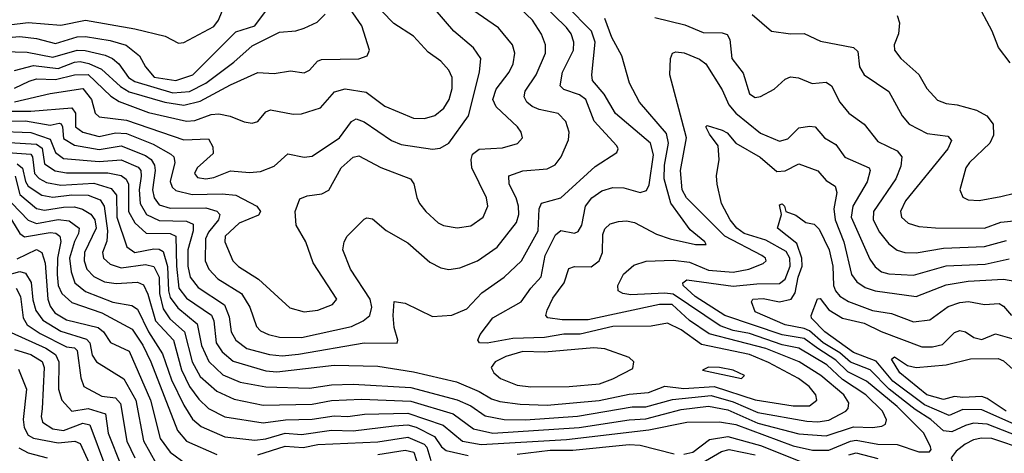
# Model space of a CAD drawing. Extents: x 1308313 to 1441400, y 959662 to 1036319.
# Tile 55 of 256: x 1346924 to 1350527, y 991311 to 992897. Entities that reach past the tile are written whole.
import ezdxf

# ---------------------------------------------------------------- set-up
doc = ezdxf.new("R2010")
doc.units = 0

msp = doc.modelspace()

# ---------------------------------------------------------------- linework, layer by layer
at = {"layer": '0CON10XD'}
for points in [[(1347945, 991673.5), (1348185, 991714.8), (1348305, 991714.4), (1348308.5, 991725), (1348295, 991771.2), (1348290.3, 991815), (1348295, 991866), (1348335, 991860), (1348435, 991811.5), (1348505, 991816.7), (1348560.1, 991839.9), (1348615, 991898.2), (1348696.8, 991955), (1348760.5, 992015), (1348821.8, 992125), (1348825.2, 992205), (1348833.9, 992226.1), (1348905, 992245.3), (1349030.3, 992359.7), (1349108.9, 992411.1), (1349114.3, 992425), (1349108.9, 992435), (1349026.1, 992526.1), (1348995.6, 992605.6), (1348972.5, 992622.5), (1348915, 992641.4), (1348902.4, 992655), (1348911, 992705), (1348950.2, 992785), (1348952.2, 992815), (1348942, 992845), (1348925, 992868.3), (1348785, 993005.6)], [(1346905, 992710.9), (1346975, 992729.9), (1347065, 992719), (1347125, 992741.9), (1347145, 992743.6), (1347176.9, 992736.9), (1347223.9, 992716.1), (1347292.7, 992652.7), (1347325, 992632.6), (1347455, 992594.7), (1347525, 992584.4), (1347585, 992598.4), (1347695, 992658.3), (1347795, 992703.3), (1347855, 992700), (1347915, 992710.4), (1347965, 992702.5), (1347985, 992711.9), (1348014.4, 992745), (1348028.1, 992751.9), (1348165, 992753.8), (1348195.4, 992764.6), (1348204.2, 992785.8), (1348176.2, 992875), (1348108.4, 992975)], [(1346905, 992646.8), (1346958.3, 992671.7), (1346985, 992680.9), (1347055, 992678.2), (1347125, 992695.6), (1347175, 992696.1), (1347257.7, 992617.7), (1347288.2, 992598.2), (1347395, 992557.8), (1347535, 992526.2), (1347565, 992528.6), (1347625, 992550), (1347652.4, 992552.4), (1347693.8, 992543.8), (1347745, 992522.9), (1347775, 992519.1), (1347795, 992524.4), (1347825, 992560.5), (1347842.4, 992567.6), (1347925, 992551.8), (1347955, 992553.1), (1348025.3, 992574.7), (1348076.5, 992633.5), (1348115, 992644.2), (1348191.8, 992631.8), (1348260.1, 992580.1), (1348365, 992536.8), (1348405, 992535.8), (1348443.3, 992546.7), (1348476.6, 992573.4), (1348495.2, 992605), (1348506.7, 992645), (1348506.9, 992685), (1348495, 992712.2), (1348465.6, 992745.6), (1348418.5, 992778.5), (1348365, 992836.4), (1348293.2, 992883.2), (1348205.3, 992975)], [(1347955, 991734.8), (1348137.8, 991775), (1348181.2, 991795), (1348205, 991815.6), (1348213.1, 991845), (1348207.2, 991875), (1348134.3, 991985), (1348106.4, 992055), (1348111.9, 992085), (1348123.1, 992105), (1348185, 992167.1), (1348195, 992171.9), (1348215, 992168.1), (1348265, 992125.4), (1348345, 992081.3), (1348425, 992010.4), (1348465, 991989.1), (1348495, 991983.8), (1348535, 991988.9), (1348599.4, 992015), (1348671.8, 992065), (1348742.4, 992155), (1348751, 992185), (1348749.4, 992215), (1348741.2, 992245), (1348715.3, 992295), (1348714.7, 992325.3), (1348765.7, 992344.3), (1348855, 992351.2), (1348884.3, 992365.7), (1348906.2, 992395), (1348932.3, 992457.7), (1348934.7, 992485), (1348922.9, 992525), (1348895, 992553.6), (1348825, 992568.1), (1348799.2, 992579.2), (1348779.6, 992595), (1348770, 992615), (1348774.1, 992635), (1348814.7, 992695), (1348847.9, 992775), (1348848.4, 992805), (1348833.7, 992843.7), (1348800.3, 992895), (1348735, 992957.3)], [(1350549.2, 992739.2), (1350506.1, 992795), (1350483.5, 992855), (1350425, 992961.8)], [(1345735, 992754), (1345905, 992777.5), (1345993.3, 992826.7), (1346035, 992838.2), (1346305, 992851.3), (1346515, 992853.2), (1346615, 992877.6), (1346675, 992885.3), (1346815, 992869.1), (1346955, 992886.6), (1347075, 992876.9), (1347165, 992895.1), (1347345, 992863.2), (1347456.1, 992836.1), (1347505, 992811.1), (1347525, 992813.6), (1347635, 992872.4), (1347651.8, 992895), (1347675.5, 992954.5)], [(1347495, 992674.9), (1347557.5, 992695), (1347715, 992852.7), (1347785, 992874.8), (1347835, 992941.9)], [(1347605, 992314.8), (1347635, 992319.4), (1347695, 992343.6), (1347765, 992337.9), (1347805, 992341.8), (1347855, 992361.5), (1347905, 992406.4), (1347965, 992393.8), (1347995, 992397.9), (1348095, 992465.3), (1348138.9, 992525), (1348155, 992534.1), (1348185, 992523.2), (1348285, 992454.6), (1348320.3, 992440.3), (1348435, 992422.9), (1348462.4, 992427.6), (1348494.8, 992445.2), (1348566.9, 992545), (1348606.8, 992705), (1348612.1, 992755), (1348585, 992794.5), (1348512.5, 992855), (1348444, 992934)], [(1348015, 991834.6), (1348069.2, 991855), (1348084.3, 991875), (1347997.5, 992007.5), (1347971.6, 992085), (1347935.5, 992145), (1347932.1, 992195), (1347948.7, 992241.3), (1347976.7, 992253.3), (1348030.1, 992259.9), (1348055, 992273.1), (1348100.7, 992355), (1348145, 992394.6), (1348165, 992399.6), (1348246.3, 992356.3), (1348354.7, 992314.7), (1348366.7, 992296.7), (1348376.9, 992246.9), (1348387.5, 992225), (1348410, 992195), (1348455, 992154.5), (1348475, 992144.6), (1348525, 992135.4), (1348575, 992142.8), (1348620, 992175), (1348637.2, 992215), (1348632.9, 992245), (1348578.3, 992355), (1348575.8, 992385), (1348581.6, 992405), (1348605, 992423.9), (1348691.5, 992428.5), (1348746.3, 992443.7), (1348763.8, 992465), (1348759.6, 992485), (1348746, 992505), (1348667.7, 992577.7), (1348655.2, 992605), (1348667.4, 992642.6), (1348715, 992705.4), (1348729.5, 992735), (1348735.9, 992775), (1348727.5, 992805), (1348676.9, 992866.9), (1348582.1, 992932.1)], [(1349815, 991484.8), (1349840.8, 991505), (1349837.8, 991525), (1349813.8, 991555), (1349774.1, 991585), (1349665, 991643.3), (1349595, 991671.9), (1349419, 991709), (1349345, 991762.1), (1349295, 991787.2), (1349235, 991776.2), (1349095, 991775.1), (1348975, 991746.7), (1348915, 991746.3), (1348845, 991734.1), (1348728.7, 991731.3), (1348635, 991713.7), (1348606.7, 991715), (1348600.6, 991725), (1348608.8, 991745), (1348655, 991806.8), (1348759.2, 991865), (1348795, 991914.6), (1348833, 991957), (1348847.3, 992035), (1348885, 992110.3), (1348905, 992125.8), (1348955, 992116.7), (1348968.3, 992121.7), (1348980.9, 992145), (1348995.2, 992215), (1349017.6, 992245), (1349055, 992270.4), (1349095, 992283.7), (1349135, 992281.9), (1349195, 992264.7), (1349218.2, 992271.8), (1349227.2, 992292.8), (1349243.1, 992403.1), (1349232.4, 992445), (1349104.3, 992554.3), (1349063, 992625), (1349020.9, 992675), (1349017.8, 992695), (1349029.5, 992815), (1349016.2, 992855), (1348925, 992947.2)], [(1347485, 992629.1), (1347545, 992634.7), (1347605.6, 992665), (1347707.9, 992742.1), (1347775, 992801.7), (1347875, 992851.8), (1347935, 992855.8), (1347965, 992865.8), (1348012.7, 992887.3), (1348042.6, 992917.4)], [(1349885, 991431.7), (1349947.7, 991465), (1349956, 991475), (1349958.8, 991495), (1349939.8, 991525), (1349855.8, 991595.8), (1349776.3, 991645), (1349655, 991693.8), (1349447.8, 991747.8), (1349375, 991797), (1349311.6, 991855), (1349265, 991855.3), (1349005, 991799.1), (1348908.9, 991798.9), (1348856.3, 991806.3), (1348850, 991815), (1348854, 991835), (1348875, 991878.2), (1348916.9, 991935), (1348933.6, 991986.4), (1348955, 991994.6), (1349015, 991992.8), (1349045, 992014.7), (1349056.8, 992045), (1349058.3, 992111.7), (1349065, 992132.5), (1349085, 992150.5), (1349115, 992158.5), (1349145, 992161.1), (1349174, 992155), (1349255, 992111.9), (1349305, 992095.9), (1349397.5, 992075), (1349436.2, 992075), (1349432, 992085), (1349377.8, 992127.8), (1349306.4, 992226.4), (1349282.7, 992315), (1349284.2, 992365), (1349298.1, 992445), (1349290.9, 992480.9), (1349192.2, 992595), (1349155.2, 992665.2), (1349127.6, 992765), (1349091.4, 992831.4), (1349065, 992901.4)], [(1349248.2, 992905), (1349358.3, 992878.3), (1349425, 992850.2), (1349495, 992848.6), (1349513, 992843), (1349523.2, 992825), (1349530, 992755), (1349571.5, 992701.5), (1349595, 992626), (1349615, 992612.9), (1349635, 992615.7), (1349685, 992642.9), (1349725, 992679.5), (1349745, 992688.2), (1349773.9, 992683.9), (1349824, 992664), (1349875, 992668.4), (1349895, 992655.3), (1349925.2, 992595), (1349958, 992555), (1350014.5, 992514.5), (1350065, 992452), (1350135, 992417.2), (1350152.5, 992395), (1350148.8, 992361.2), (1350130.2, 992315), (1350048.8, 992195), (1350047, 992165), (1350070.4, 992120.4), (1350105, 992077.2), (1350135, 992054.1), (1350163.3, 992045), (1350205, 992044), (1350305, 992061.5), (1350455, 992066.8), (1350535, 992089.3)], [(1349605, 992916.5), (1349675.4, 992855.4), (1349745, 992845.4), (1349795, 992846), (1349855, 992818.5), (1349976, 992795), (1349990.9, 992780.9), (1349997.5, 992725), (1350014.6, 992695), (1350104.3, 992634.3), (1350153.1, 992545), (1350179.5, 992515), (1350245, 992480.8), (1350320.4, 992470.4), (1350333.5, 992455), (1350320.8, 992425), (1350165.3, 992235), (1350147.8, 992195), (1350150.8, 992175), (1350175, 992152.5), (1350215, 992140), (1350275, 992135.2), (1350455, 992134.8), (1350514.2, 992155.8), (1350575, 992162.4)], [(1350135, 992912.9), (1350143.8, 992885), (1350140, 992845), (1350124.6, 992805), (1350125.5, 992785), (1350148.5, 992755), (1350215, 992697.1), (1350243.6, 992645), (1350283.2, 992603.2), (1350315, 992590.3), (1350355, 992585.9), (1350425, 992566), (1350463.1, 992545), (1350487.1, 992515), (1350487.8, 992475), (1350473.8, 992445), (1350400, 992375), (1350386.9, 992355), (1350364.4, 992275), (1350375, 992247.5), (1350395, 992238.5), (1350435, 992235.4), (1350515, 992249.7), (1350565, 992262.8)], [(1346795, 992824.2), (1346925.1, 992834.9), (1346985, 992828), (1347055, 992810.4), (1347135, 992834.6), (1347165.1, 992835.1), (1347255, 992821.2), (1347313.5, 992803.5), (1347362.8, 992765), (1347384.7, 992725), (1347416.7, 992686.7), (1347495, 992674.9)], [(1346772.8, 992782.8), (1346951.8, 992778.2), (1347045, 992760.3), (1347135, 992784.9), (1347164, 992784), (1347237.4, 992767.4), (1347264.2, 992755), (1347286.7, 992735), (1347321.8, 992685), (1347345, 992670.4), (1347485, 992629.1)], [(1349875, 991374.6), (1349975, 991407.6), (1350045, 991405.2), (1350079.3, 991410.7), (1350092.6, 991417.4), (1350096.5, 991433.5), (1350082.2, 991465), (1350021, 991525), (1349935, 991580.8), (1349878.4, 991635), (1349775, 991695.6), (1349715, 991707.3), (1349595, 991748.9), (1349535, 991760.2), (1349487.1, 991777.1), (1349315, 991893.3), (1349285, 991896.8), (1349160.6, 991890.6), (1349131.2, 991895), (1349114.2, 991905), (1349112.5, 991925), (1349133.4, 991966.6), (1349171.2, 991998.8), (1349216.7, 992013.3), (1349315, 992017.9), (1349375, 992010.4), (1349445, 991980.7), (1349535, 991974), (1349591.9, 991985), (1349644.3, 992005), (1349655.6, 992015), (1349653.3, 992025), (1349640, 992035), (1349504.1, 992105), (1349364.8, 992245), (1349348.2, 992275), (1349342.5, 992345), (1349364.8, 992465), (1349302.9, 992695), (1349305.5, 992755), (1349312.9, 992775), (1349325, 992780), (1349355.3, 992775.3), (1349412.5, 992752.5), (1349435.3, 992735.3), (1349495, 992640.8), (1349519, 992585), (1349545, 992555.2), (1349635, 992481.4), (1349705, 992452.2), (1349735, 992461.1), (1349775, 992501.2), (1349815, 992507.5), (1349835, 992504.5), (1349868.9, 992465), (1349910.9, 992440.9), (1349944.3, 992394.3), (1350032.5, 992355), (1350036.9, 992345), (1350026, 992304), (1349973, 992215), (1349966.6, 992175), (1350035, 992020.5), (1350055, 991992.5), (1350077.8, 991975), (1350105, 991967.4), (1350195, 991962.5), (1350315, 991996.8), (1350457.3, 992002.7), (1350545, 992022.8)], [(1346905, 992596), (1347035, 992627.4), (1347155, 992645.6), (1347186.6, 992605), (1347200.7, 992555), (1347215, 992541.2), (1347315, 992529.9), (1347525, 992458), (1347615, 992461.5), (1347631.5, 992431.5), (1347632, 992408), (1347574.1, 992355), (1347563.4, 992335), (1347575, 992319.6), (1347605, 992314.8)], [(1346845, 992561.8), (1346965, 992561.8), (1347114.5, 992574.5), (1347128.5, 992555), (1347128.7, 992505), (1347155, 992485.5), (1347215, 992470.3), (1347275, 992483.1), (1347315, 992480.9), (1347412.1, 992442.1), (1347477.1, 992405), (1347487.7, 992395), (1347491.9, 992375), (1347474.4, 992305), (1347481.9, 992285), (1347495, 992272.4), (1347555, 992257.9), (1347665, 992260.2), (1347715.2, 992255.2), (1347791.5, 992215), (1347805.7, 992195), (1347797.9, 992182.1), (1347726.9, 992153.1), (1347675.7, 992105), (1347675.3, 992085), (1347704.3, 992015), (1347725, 991993.8), (1347797.5, 991947.5), (1347913.1, 991843.1), (1347965, 991828.2), (1348015, 991834.6)], [(1346835, 992525.1), (1346945, 992527), (1347035, 992511.1), (1347068, 992518), (1347075.8, 992515.8), (1347080.3, 992505), (1347085, 992462.9), (1347125, 992438.2), (1347215, 992422.2), (1347295, 992435.4), (1347385, 992400.3), (1347405.6, 992385), (1347418, 992365), (1347420.3, 992345), (1347409.7, 992275), (1347416.3, 992245), (1347435, 992219.8), (1347475, 992207.1), (1347605, 992208.8), (1347646.1, 992196.1), (1347656.7, 992185), (1347651.9, 992165), (1347615, 992120.2), (1347603.7, 992095), (1347603, 992015), (1347615.8, 991984.2), (1347649.6, 991949.6), (1347735.8, 991895), (1347766.4, 991845), (1347790.9, 991775), (1347805, 991759.3), (1347834.3, 991745), (1347875, 991735.2), (1347955, 991734.8)], [(1346835, 992488.8), (1346965, 992484.7), (1347035, 992459.9), (1347055, 992410.8), (1347085, 992389.2), (1347215, 992377.7), (1347295, 992384.9), (1347357.6, 992357.6), (1347367.3, 992345), (1347368.8, 992325), (1347361.8, 992275), (1347365.1, 992225.1), (1347387.8, 992185), (1347435, 992162.3), (1347535, 992159.6), (1347559, 992149), (1347558.9, 992125), (1347539, 992055), (1347539, 991995), (1347548.2, 991955), (1347577.7, 991917.7), (1347673.7, 991853.7), (1347690.5, 991810.5), (1347698.3, 991755), (1347715.4, 991725.4), (1347755, 991694.1), (1347837.9, 991672.1), (1347885, 991667.4), (1347945, 991673.5)], [(1346907.7, 992325), (1346925, 992257.9), (1346986.2, 992206.2), (1347015, 992200.4), (1347085, 992211.8), (1347125, 992212.1), (1347154, 992204), (1347185, 992185.2), (1347198.5, 992165), (1347204.1, 992135), (1347160.9, 992045), (1347160.2, 992015), (1347170, 991985), (1347195, 991958.1), (1347235, 991938.3), (1347277.6, 991932.4), (1347355, 991936.6), (1347377.2, 991927.2), (1347393.2, 991893.2), (1347420.6, 991795), (1347486.7, 991725), (1347516.4, 991616.4), (1347544.9, 991555), (1347579.3, 991509.3), (1347615.4, 991475.4), (1347675, 991444.1), (1347815, 991422.3), (1347896.7, 991433.3), (1347995, 991435.9), (1348075, 991448.2), (1348125, 991445.7), (1348185.6, 991454.4), (1348345, 991458.1), (1348473.3, 991413.3), (1348545, 991355.5), (1348612.7, 991342.7), (1348925, 991361.8), (1349226.6, 991396.6), (1349365, 991424.5), (1349485, 991426.2), (1349545, 991415.8), (1349755, 991338.9), (1349825, 991322.9), (1349885, 991322.9), (1349964.6, 991355.4), (1349985, 991358.5), (1350065, 991344.3), (1350135, 991342.8), (1350215, 991316.6), (1350253.9, 991316.1), (1350260, 991325), (1350257.5, 991335), (1350233.3, 991385), (1350135, 991482.4), (1350023.4, 991575), (1349955, 991608.6), (1349911.1, 991651.1), (1349844.7, 991694.7), (1349795, 991730.4), (1349715, 991743.8), (1349505.2, 991814.8), (1349396.6, 991885), (1349352.7, 991925), (1349350.9, 991935), (1349365, 991946), (1349535, 991921.7), (1349621.4, 991931.4), (1349705, 991932.4), (1349725, 991948.2), (1349743.4, 991995), (1349742.8, 992025), (1349729.2, 992049.2), (1349655, 992090.1), (1349575, 992115.5), (1349548.7, 992135), (1349524.3, 992165), (1349492.9, 992225), (1349476.9, 992295), (1349474.3, 992325.7), (1349484.4, 992385.6), (1349480, 992435), (1349448.3, 992478.3), (1349434.8, 992505), (1349440.5, 992509.5), (1349495, 992493.4), (1349512.8, 992482.8), (1349544.6, 992445), (1349634.2, 992394.2), (1349695, 992342), (1349725, 992344.1), (1349775, 992369.2), (1349845, 992344.6), (1349875, 992308.4), (1349907.8, 992287.8), (1349914.8, 992264.8), (1349903.3, 992205), (1349908.1, 992165), (1349940.1, 992085), (1349968.6, 991965), (1349987.9, 991937.9), (1350017.9, 991917.9), (1350055, 991905.5), (1350204.8, 991884.8), (1350315, 991926.6), (1350395, 991940.1), (1350525, 991947.9), (1350629.6, 991929.6)], [(1346845, 992450.5), (1346985, 992442.1), (1347006.9, 992426.9), (1347015, 992370), (1347054.3, 992344.3), (1347095, 992336.7), (1347247.1, 992337.1), (1347295, 992326.7), (1347313.2, 992313.2), (1347322.2, 992295), (1347322.3, 992195), (1347345, 992153.4), (1347386.6, 992116.6), (1347474.6, 992114.6), (1347495.4, 992105.4), (1347497.9, 991995), (1347507, 991915), (1347535, 991878.8), (1347625.7, 991815.7), (1347634, 991795), (1347642.8, 991715), (1347665, 991681.6), (1347705, 991647.4), (1347825, 991613.2), (1347865, 991609.3), (1348075, 991633.7), (1348235, 991630), (1348365, 991609.5), (1348522.2, 991572.2), (1348605, 991537.5), (1348650.4, 991510.4), (1348680.7, 991500.7), (1348755, 991490.3), (1348855, 991486.5), (1349045, 991503.7), (1349155, 991527.4), (1349225, 991533.9), (1349285, 991556.2), (1349355, 991548.6), (1349465, 991555.3), (1349615, 991506.2), (1349755, 991484.9), (1349815, 991484.8)], [(1346845, 992413.1), (1346964.9, 992404.9), (1346971.1, 992395), (1346977.8, 992335), (1346995, 992315.8), (1347021.9, 992301.9), (1347075, 992291.8), (1347195, 992298.9), (1347259.3, 992279.3), (1347278.8, 992255), (1347279.3, 992175), (1347316.1, 992066.1), (1347345, 992045.9), (1347415, 992058.7), (1347435, 992057.3), (1347448.8, 992048.8), (1347465, 991994.4), (1347468.7, 991905), (1347475, 991880.8), (1347503, 991843), (1347573.7, 991785), (1347590, 991705), (1347616.2, 991646.2), (1347667.7, 991597.7), (1347730.6, 991570.6), (1347825, 991554), (1347985, 991549.8), (1348065, 991561.7), (1348145, 991564), (1348355, 991551.7), (1348525, 991506.9), (1348575, 991485.2), (1348627.8, 991447.8), (1348697.5, 991435), (1348775, 991433.3), (1348965, 991447.3), (1349165, 991480.4), (1349215, 991481), (1349312.8, 991507.2), (1349455, 991522.3), (1349535, 991499.6), (1349625, 991460.1), (1349805, 991428.1), (1349845, 991425.7), (1349885, 991431.7)], [(1346915, 992369.5), (1346934.1, 992354.1), (1346945.2, 992305.2), (1346955, 992288.3), (1347005.7, 992255.7), (1347045, 992247.8), (1347115, 992256.5), (1347174.9, 992254.9), (1347218.2, 992238.2), (1347233, 992215), (1347245.9, 992124.1), (1347243.5, 992086.5), (1347226.8, 992045), (1347231.1, 992025), (1347255, 992003.2), (1347295, 991989.7), (1347385, 992001.6), (1347415, 991994.8), (1347435.1, 991955.1), (1347435.6, 991895), (1347449.3, 991839.3), (1347473.4, 991803.4), (1347527.1, 991755), (1347555.1, 991645.1), (1347585, 991591.5), (1347645, 991538.3), (1347708.6, 991508.6), (1347815, 991486.5), (1347995, 991491.1), (1348065, 991504.3), (1348175, 991508.6), (1348355, 991501.6), (1348510.8, 991455), (1348585, 991401), (1348655, 991385.1), (1348972, 991405), (1349155, 991433.7), (1349215, 991436.8), (1349345, 991471.8), (1349445, 991483.2), (1349515, 991469.8), (1349625, 991421), (1349775, 991382.8), (1349875, 991374.6)], [(1346895.7, 992225.7), (1346955, 992164.1), (1346985, 992151.8), (1347065, 992166.7), (1347105, 992161.5), (1347141.6, 992135), (1347139.6, 992115), (1347125.2, 992085.2), (1347106.3, 992025), (1347112, 991975), (1347125.6, 991935), (1347165, 991902.4), (1347265, 991864.2), (1347335, 991852.1), (1347355, 991838.6), (1347395.5, 991755.5), (1347446.7, 991675), (1347479.2, 991579.2), (1347525, 991486.5), (1347556.1, 991436.1), (1347588.6, 991408.6), (1347675, 991371.7), (1347785, 991359.5), (1347825, 991363.6), (1347895, 991384.4), (1347955, 991380.3), (1348065, 991395.1), (1348145, 991393.4), (1348295, 991411.9), (1348344.9, 991414.9), (1348375, 991406.2), (1348442.7, 991372.7), (1348468.1, 991335), (1348485, 991320.7), (1348565, 991302.4)], [(1350605, 991362.5), (1350465, 991417.1), (1350415, 991420.7), (1350385, 991412.2), (1350335, 991389.7), (1350305, 991393.2), (1350258.7, 991435), (1350200.8, 991470.8), (1350106, 991546), (1350036.1, 991616.1), (1349965, 991644.5), (1349925, 991678.7), (1349865, 991715.3), (1349815, 991758.4), (1349795, 991767.5), (1349725, 991780.6), (1349615, 991828.1), (1349601.9, 991865), (1349606.7, 991875), (1349645, 991877.6), (1349705, 991864.8), (1349747.6, 991875), (1349761.9, 991898.1), (1349772.5, 991955), (1349787.3, 991995), (1349786.3, 992025), (1349768.2, 992078.2), (1349696.9, 992135), (1349712, 992185), (1349705, 992220), (1349715, 992223.3), (1349723.3, 992215), (1349727.5, 992195), (1349765, 992182.5), (1349801.2, 992155), (1349831.4, 992148.6), (1349850.3, 992130.3), (1349886.2, 992055), (1349900, 991995), (1349901.9, 991925), (1349909, 991905), (1349925, 991885.7), (1349956.6, 991866.6), (1350045, 991833.9), (1350115, 991822), (1350195, 991792.4), (1350255, 991799.2), (1350321.9, 991848.1), (1350365, 991863), (1350396.6, 991866.6), (1350455, 991855.3), (1350509.1, 991859.1), (1350525, 991849.6), (1350554, 991815)], [(1346894, 992165), (1346924.9, 992114.9), (1346942.2, 992102.2), (1347035, 992118.9), (1347056.2, 992116.2), (1347070.6, 992105), (1347075.1, 992085.1), (1347062.1, 992025), (1347061.1, 991965), (1347065.4, 991925), (1347078.6, 991895), (1347115, 991862.7), (1347225, 991824.5), (1347335.1, 991765.1), (1347375, 991706.5), (1347404, 991645), (1347501.3, 991395), (1347535, 991355.2), (1347645, 991306.7)], [(1346915, 992022.4), (1346985, 992056.2), (1347005.5, 992045.5), (1347017, 992007), (1347027, 991875), (1347035, 991848.9), (1347052.9, 991825), (1347095, 991799.3), (1347211.4, 991771.4), (1347230.4, 991755), (1347256.6, 991716.5), (1347325, 991684.6), (1347402.2, 991505), (1347438.1, 991365), (1347475.2, 991315), (1347535, 991271.5)], [(1346871.7, 991961.7), (1346925, 991976.1), (1346945, 991969.7), (1346965.6, 991935.6), (1346971.9, 991871.9), (1346982.9, 991832.9), (1347008.3, 991798.3), (1347075, 991757.6), (1347168.9, 991728.9), (1347180.7, 991715), (1347189.9, 991669.9), (1347205, 991645.9), (1347305, 991582.9), (1347349.1, 991505), (1347376.7, 991356.7), (1347423.5, 991273.5)], [(1346911, 991915), (1346926.6, 991885), (1346936.6, 991806.6), (1346951.4, 991781.4), (1346999.2, 991749.2), (1347095, 991700.2), (1347125, 991697.1), (1347135, 991687.3), (1347147.4, 991587.4), (1347159.4, 991555), (1347225, 991520.2), (1347275, 991514.3), (1347293.5, 991493.5), (1347315.8, 991355), (1347345.5, 991295)], [(1350607.7, 991397.7), (1350445, 991470.5), (1350375, 991470.7), (1350325, 991449.8), (1350235, 991488.3), (1350119.4, 991575), (1350058.3, 991648.3), (1349975, 991680.1), (1349870.5, 991755), (1349822, 991805), (1349820.8, 991815), (1349844.1, 991875.9), (1349852.9, 991877.1), (1349885.7, 991835.7), (1349935.6, 991805.6), (1350015, 991786.8), (1350076.8, 991756.8), (1350225, 991700), (1350265, 991700.7), (1350301, 991709), (1350345, 991752.5), (1350365, 991760.6), (1350385, 991755.3), (1350415.4, 991734.6), (1350445, 991727.7), (1350495, 991747.6), (1350555, 991731.3)], [(1346893.2, 991753.2), (1347020.2, 991695), (1347055, 991672), (1347067.8, 991645), (1347066.1, 991545), (1347078.4, 991505), (1347115.5, 991465.5), (1347175, 991475.1), (1347238.2, 991455), (1347247.7, 991385), (1347295.4, 991265)], [(1348795, 991554.4), (1348935, 991554.8), (1349045.8, 991565), (1349095, 991583.3), (1349168.3, 991621.7), (1349171.2, 991645), (1349155, 991660.8), (1349065, 991692.8), (1349025, 991697), (1348845, 991681.4), (1348765, 991682.8), (1348702.9, 991665), (1348664.5, 991645), (1348649.1, 991625), (1348659.5, 991605), (1348683.3, 991585), (1348745, 991560.8), (1348795, 991554.4)], [(1346905, 991690.6), (1346965, 991671.9), (1347006.5, 991646.5), (1347013.1, 991625), (1347006.9, 991473.1), (1347002.8, 991445), (1347007, 991425), (1347045, 991400.8), (1347085, 991394.6), (1347155, 991421.6), (1347180.2, 991415), (1347238.4, 991261.6)], [(1350533.7, 991465), (1350465, 991512), (1350445, 991518.8), (1350375, 991514.7), (1350345, 991518.7), (1350305, 991507.6), (1350244.1, 991525), (1350144.8, 991605), (1350114.8, 991655), (1350125, 991664.4), (1350172.6, 991632.6), (1350205.2, 991625.2), (1350315, 991634.5), (1350403.3, 991656.7), (1350505, 991658.3), (1350525, 991649.7), (1350605, 991577.6)], [(1349565, 991584.6), (1349576.2, 991595), (1349535, 991615.4), (1349485, 991625.4), (1349444.5, 991625.5), (1349422.5, 991615), (1349565, 991584.6)], [(1346919.2, 991619.2), (1346949.6, 991545), (1346936.4, 991435), (1346940.4, 991405), (1346955, 991377.7), (1346975, 991366.3), (1347065, 991349.1), (1347125.7, 991355.7), (1347145, 991347.1), (1347178.3, 991275)], [(1347795, 991305.6), (1347895, 991337.2), (1347961.8, 991331.8), (1348015, 991343.7), (1348235, 991352.9), (1348345, 991369.9), (1348404.5, 991345), (1348413.5, 991333.5), (1348428.3, 991285)], [(1349355, 991308), (1349387.3, 991315), (1349448.3, 991361.7), (1349515, 991372.6), (1349635, 991339.2), (1349785, 991280.4)], [(1348745, 991308.3), (1348865, 991322.2), (1348948.1, 991321.9), (1349155, 991343.7), (1349195, 991340.6), (1349319.2, 991309.2)], [(1350605, 991324.1), (1350482.2, 991365), (1350443.5, 991366.5), (1350415, 991360.7), (1350384.2, 991345), (1350351.2, 991318.8), (1350332.3, 991295), (1350343.9, 991265), (1350402.9, 991205), (1350421.2, 991171.2), (1350451.4, 991065), (1350562.4, 990935)], [(1346921.5, 991331.5), (1346955, 991312.2), (1347025, 991294)], [(1348235, 991306.9), (1348335, 991322.6), (1348366, 991315), (1348392.3, 991235)], [(1349405, 991266), (1349492.7, 991317.3), (1349520, 991325), (1349615.4, 991305.4)], [(1349959, 991305), (1349985, 991312.7), (1350065, 991291.5)]]:
    msp.add_lwpolyline(points, dxfattribs=at)

doc.saveas('drawing.dxf')
